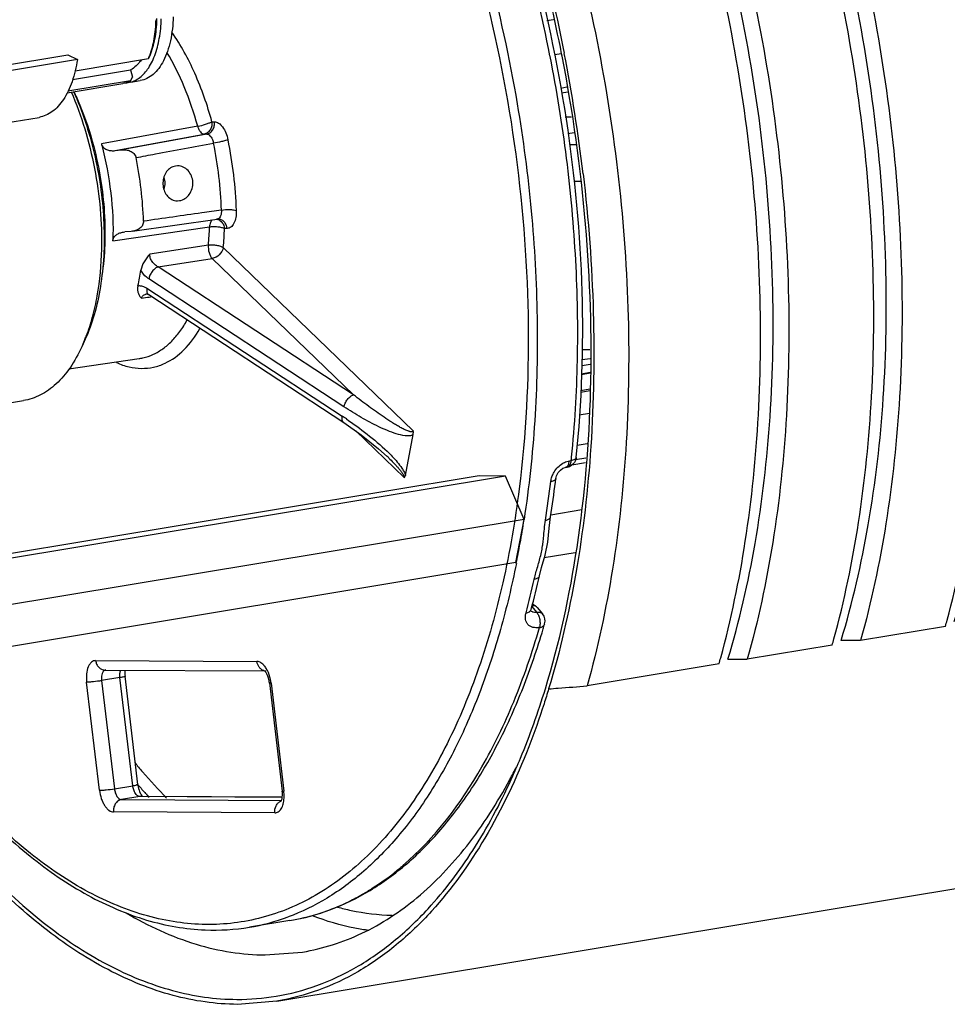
# Model space of a CAD drawing. Header units: millimetres. Extents: x -228268 to 1513407, y -439898 to -137408.
# Tile 53 of 125: x 200957 to 202284, y -289566 to -288159. Entities that reach past the tile are written whole.
import ezdxf

# ---------------------------------------------------------------- set-up
doc = ezdxf.new("R2010")
doc.units = ezdxf.units.MM
doc.layers.add('00_COMPONENTS', color=7, linetype='Continuous')
doc.layers.add('20_ALL_FEATURES', color=7, linetype='Continuous')

msp = doc.modelspace()

# ---------------------------------------------------------------- linework, layer by layer
at = {"layer": '00_COMPONENTS', "color": 7, "linetype": 'Continuous', "lineweight": 25}
for p, q in [((200908, -288228.9), (201026.2, -288209.3)), ((201040, -288215.9), (200921.8, -288235.5)), ((201026.2, -288209.3), (201040, -288215.9)), ((201036.7, -288231.8), (201141.6, -288214.4)), ((201143.4, -288210.4), (201141.6, -288214.4)), ((201716, -288211.6), (201715.8, -288210.6)), ((201033.1, -288244.5), (201115.9, -288230.8)), ((201115.9, -288230.8), (201118.6, -288241.2)), ((201025.3, -288263.3), (201105, -288250.1)), ((201115.9, -288246.4), (201026.4, -288261.2)), ((201115.9, -288246.4), (201118.6, -288241.2)), ((201116.2, -288248.2), (201129.9, -288246)), ((200828, -288324.6), (200985.1, -288298.5)), ((201232.3, -288304.8), (201236, -288304.8)), ((201212, -288311.2), (201074.4, -288336.6)), ((201093.8, -288346), (201221.2, -288322.4)), ((201224.9, -288322.4), (201103.1, -288345)), ((201224.9, -288322.4), (201221.2, -288322.4)), ((201093.8, -288346), (201103.1, -288345)), ((201183.3, -288367.9), (201180.2, -288368.1)), ((201183, -288417.9), (201186.1, -288417.6)), ((201118.6, -288461.4), (201240, -288443.9)), ((201240, -288443.9), (201240.2, -288443.9)), ((201240.2, -288443.9), (201241, -288443.8)), ((201241, -288443.8), (201241, -288443.8)), ((201090.7, -288475.1), (201229, -288455.1)), ((201116.9, -288461.5), (201107.6, -288462.3)), ((201118.6, -288461.4), (201116.9, -288461.5)), ((201254, -288457.3), (201250.3, -288457.2)), ((201105.9, -288462.5), (201107.6, -288462.3)), ((201227.3, -288481.1), (201143.4, -288494)), ((201520.1, -288746.8), (201248.5, -288484.8)), ((201155.6, -288512.2), (201232.9, -288500.3)), ((201434.8, -288695.2), (201232.9, -288500.3)), ((201434.8, -288695.2), (201155.6, -288512.2)), ((201421.2, -288712.4), (201142.1, -288529.4)), ((201139.5, -288542.8), (201418.7, -288725.8)), ((201131.5, -288557.1), (201140, -288555.7)), ((201139.3, -288550.8), (201139.3, -288550.8)), ((201140, -288555.7), (201142.5, -288555.4)), ((201141.9, -288552), (201421.1, -288734.9)), ((201142.5, -288555.4), (201146.2, -288554.8)), ((201051.1, -288615.8), (201046.1, -288626.7)), ((201052.8, -288611.9), (201051.1, -288615.8)), ((201048, -288622.6), (201046.1, -288626.7)), ((201027.7, -288657.9), (201128.2, -288643.3)), ((200879, -288717.4), (200962.7, -288703.5)), ((201438.2, -288746.8), (201507.4, -288813.6)), ((201509.1, -288810.3), (201520.2, -288752)), ((201482.9, -288783.2), (201483.1, -288783.4)), ((201737.8, -288798.8), (201740.4, -288798.4)), ((201743.6, -288789.4), (201746.2, -288789)), ((201724.2, -288814.7), (201724.2, -288814.7)), ((201714.8, -288886), (201716.6, -288869.7)), ((201712.6, -288905.6), (201714.8, -288886)), ((201708.7, -288924.4), (201712.6, -288905.6)), ((201688.5, -289004.1), (201688.8, -289002)), ((201689.9, -288998), (201696.6, -289006)), ((201697.4, -288999.2), (201705.1, -289008.4)), ((201066.1, -289075.1), (201296.8, -289076.4)), ((201079.1, -289088.6), (201308.3, -289089.9)), ((201071.5, -289260.5), (201053.2, -289105.9)), ((201100.9, -289099.5), (201074.6, -289103.8)), ((201074.6, -289103.8), (201092.9, -289258.4)), ((201119.1, -289254), (201100.9, -289099.5)), ((201126.4, -289252.1), (201108.1, -289097.6)), ((201314.6, -289107.1), (201332.9, -289261.7)), ((201317, -289107.5), (201335.2, -289262)), ((201092.9, -289258.4), (201119.1, -289254)), ((201129.2, -289269.5), (201103, -289273.9)), ((201103, -289273.9), (201331.8, -289275.2)), ((201131.1, -289269.4), (201129.2, -289269.5)), ((201332.8, -289270.7), (201129.2, -289269.5)), ((201332.8, -289270.5), (201131.1, -289269.4)), ((201322.4, -289292.8), (201091.6, -289291.5)), ((201343.8, -289446.7), (201286, -289456.3))]:
    msp.add_line(p, q, dxfattribs=at)
for points in [[(201139.3, -288550.8), (201139.5, -288550.8), (201141.4, -288551.6), (201141.9, -288552)], [(201421.1, -288734.9), (201445.9, -288752.2), (201470.8, -288772.2), (201482.9, -288783.2)], [(201724.2, -288814.7), (201725.3, -288810.8), (201727.5, -288806.4), (201730.7, -288802.7), (201734.3, -288800.2), (201737.5, -288798.9), (201737.8, -288798.8)], [(201700.6, -288953.9), (201703.8, -288941.8), (201708.7, -288924.4)], [(201688.5, -289004.3), (201688.5, -289004.4), (201688.5, -289004.1)]]:
    msp.add_lwpolyline(points, dxfattribs=at)
for centre, radius, start, end in [((200954.2, -288152.5), 199.3, 358.1138, 358.6869), ((201090, -288189.2), 49.3, 317.8155, 318.4984), ((201088.3, -288187.7), 51.5, 318.5131, 321.1293), ((201086.5, -288186.3), 53.8, 321.1149, 321.7593), ((201083, -288183.5), 58.3, 321.8208, 325.9039), ((201041.1, -288172.9), 108.7, 337.5859, 339.7636), ((201107.2, -288215), 34.3, 272.6639, 279.4162), ((201098.3, -288213.6), 37.2, 292.4237, 298.1721), ((201107.2, -288215), 34.2, 279.4392, 285.5186), ((200683.9, -288449.4), 583.7, 1.7565, 11.7234), ((201102.9, -288329), 29.5, 194.8939, 195.9612), ((201102.5, -288329.1), 29.1, 195.961, 197.0348), ((200691.8, -288448.1), 554.4, 1.7565, 11.7235), ((200584.4, -288465.9), 550.5, 1.9703, 11.5096), ((201183.1, -288399.7), 18.1, 255.8951, 269.6501), ((201237.2, -288455.3), 11.5, 72.2735, 81.6289), ((200816.1, -288441.2), 413.1, 354.4644, 358.0766), ((200813.1, -288442.6), 437.5, 354.4644, 358.0766), ((200878.3, -288480.6), 255.1, 346.736, 351.7511), ((200817.1, -288522.6), 251.5, 336.5813, 339.1736), ((201130.2, -289166), 526.4, 55.9869, 56.7612), ((201201.2, -289075.5), 406, 45.6024, 46.0208), ((200140.1, -288621.1), 1614.9, 354.0312, 354.1988), ((201737.9, -288783), 15.7, 279.4453, 291.3943), ((201737.9, -288783), 15.6, 291.4291, 304.7416), ((200218.1, -288638.2), 1509.8, 350.9972, 353.112), ((200235.2, -288635), 1499.8, 350.996, 352.9108), ((200177.8, -288627.5), 1557.7, 352.8965, 353.0945), ((200245.9, -288652.6), 1449.8, 349.8814, 351.2357), ((200305.2, -288663.1), 1389.5, 348.6657, 349.876), ((201540, -288886), 167.1, 351.3083, 352.3847), ((200493.5, -288685.2), 1236.7, 345.1557, 347.4461), ((200484.1, -288689.7), 1238.8, 345.1558, 347.4464), ((201685.4, -289009.2), 15.6, 64.2268, 69.9989), ((201685.4, -289009.2), 15.6, 56.3812, 64.2278), ((201685.4, -289009.3), 15.7, 39.9148, 56.3361), ((201692.7, -288999.9), 5.95, 219.752, 224.6569), ((201693.2, -289018.4), 15.6, 343.8607, 39.8807), ((200620.6, -288708.2), 1132.2, 343.4957, 343.8697), ((201309.9, -289078.4), 11.5, 253.1546, 269.5704), ((201274.1, -289108.2), 42.1, 26.7897, 28.4161), ((201271.2, -289112.2), 43.7, 6.7283, 15.7647), ((201258.8, -289114.3), 58.6, 6.7407, 7.5278), ((201335.8, -289287.2), 12.2, 111.2639, 113.5507), ((201238.2, -289057.1), 410.1, 310.0923, 310.6805), ((201282.2, -289120.5), 332.7, 296.0976, 299.8264), ((201236.2, -289158), 302.4, 279.467, 290.3234), ((201294.7, -289151.4), 299.3, 279.4259, 287.4182), ((201235.5, -289150.3), 310.1, 267.6332, 279.349)]:
    msp.add_arc(centre, radius, start, end, dxfattribs=at)
for points, knots in [([(200981.9, -287297.5), (200999.8, -287297.8), (201036.4, -287301.5), (201090.9, -287316.3), (201145.5, -287340), (201199.6, -287372.5), (201252.8, -287413.4), (201304.7, -287462.5), (201354.9, -287519.2), (201420.6, -287606.4), (201495.3, -287732.1), (201570.1, -287900.5), (201629.6, -288084.8), (201657.8, -288213.5), (201668.9, -288279.2)], [0, 0, 0, 0, 0.042096, 0.085947, 0.132202, 0.18137, 0.233776, 0.289588, 0.348844, 0.411466, 0.545983, 0.691023, 0.843548, 1, 1, 1, 1]), ([(201715.8, -288210.6), (201704.5, -288153.7), (201677.5, -288042.2), (201623.7, -287882.2), (201558.3, -287734.5), (201483, -287602.8), (201399.5, -287490.5), (201322.8, -287413.2), (201259, -287364.4), (201197.8, -287326.7), (201148.7, -287306.5), (201115.7, -287298.2)], [0, 0, 0, 0, 0.152651, 0.301389, 0.443583, 0.576946, 0.699712, 0.810865, 0.862102, 0.910558, 1, 1, 1, 1]), ([(201753.4, -288784.6), (201761.6, -288706), (201766.7, -288544), (201744.1, -288300.3), (201700.9, -288098.5), (201652.3, -287943), (201609.7, -287832.7), (201561.5, -287729.3), (201508.1, -287634.1), (201450.3, -287548.4), (201388.6, -287473.2), (201323.9, -287409.5), (201256.7, -287358.1), (201187.9, -287319.8), (201139.9, -287303.1), (201116.2, -287297.4)], [0, 0, 0, 0, 0.137607, 0.28113, 0.425245, 0.495861, 0.564633, 0.630974, 0.694369, 0.754398, 0.810768, 0.863338, 0.912164, 0.957535, 1, 1, 1, 1]), ([(201066.3, -287322.6), (201089.4, -287329.6), (201136.2, -287348.8), (201203.2, -287390.2), (201268.6, -287444.6), (201331.7, -287511.1), (201391.7, -287588.9), (201447.8, -287677), (201499.4, -287774.2), (201545.7, -287879.4), (201586.2, -287991.1), (201632, -288147.7), (201671.5, -288349.6), (201689.6, -288591.9), (201681.5, -288752), (201671.7, -288829.4)], [0, 0, 0, 0, 0.042063, 0.087444, 0.136589, 0.189676, 0.24666, 0.307317, 0.371289, 0.438103, 0.507209, 0.577989, 0.721855, 0.864302, 1, 1, 1, 1]), ([(201127.4, -288242.8), (201132.5, -288239.4), (201139.3, -288232.1), (201146.2, -288220.6), (201152.6, -288206.1), (201158, -288184.9), (201159.7, -288167), (201159.9, -288157.6)], [0, 0, 0, 0, 0.196489, 0.30825, 0.429584, 0.699456, 1, 1, 1, 1]), ([(201176.9, -288154.8), (201176.7, -288166.3), (201174.9, -288183.2), (201169.2, -288204), (201163.7, -288217.3), (201156.9, -288228.4), (201148.9, -288237.2), (201139.9, -288243.3), (201133.2, -288245.4), (201129.9, -288246)], [0, 0, 0, 0, 0.315369, 0.457935, 0.588338, 0.706142, 0.812152, 0.90874, 1, 1, 1, 1]), ([(201152, -288158.9), (201151.8, -288168.1), (201150.2, -288185.6), (201146, -288202.7), (201143.1, -288210.5)], [0, 0, 0, 0, 0.525917, 1, 1, 1, 1]), ([(201153.3, -288159.1), (201153, -288168.3), (201151.3, -288185.8), (201146.5, -288202.8), (201143.4, -288210.4)], [0, 0, 0, 0, 0.528727, 1, 1, 1, 1]), ([(201232.3, -288304.8), (201225.9, -288281.1), (201210.5, -288236.7), (201187.9, -288195.2), (201175.2, -288176.8)], [0, 0, 0, 0, 0.52332, 1, 1, 1, 1]), ([(201212, -288311.2), (201206.8, -288292.1), (201194.6, -288255.8), (201177.6, -288221.5), (201168.1, -288205.8)], [0, 0, 0, 0, 0.517999, 1, 1, 1, 1]), ([(201040, -288215.9), (201038.4, -288226.6), (201034.9, -288242.1), (201027.2, -288260.9), (201020.6, -288272.8), (201013, -288282.7), (201004.5, -288290.4), (200995.1, -288295.9), (200988.4, -288297.9), (200985.1, -288298.5)], [0, 0, 0, 0, 0.30964, 0.448998, 0.577282, 0.694799, 0.802751, 0.903416, 1, 1, 1, 1]), ([(201126.5, -288222.3), (201125.7, -288223.2), (201122.6, -288226.4), (201118.9, -288229.2), (201115.9, -288230.8)], [0, 0, 0, 0, 0.262996, 1, 1, 1, 1]), ([(201131.8, -288216), (201131.6, -288216.3), (201130.6, -288217.5), (201129.7, -288218.6), (201128.9, -288219.4)], [0, 0, 0, 0, 0.254422, 1, 1, 1, 1]), ([(201746.7, -288784.3), (201751.3, -288738.4), (201756.9, -288644.5), (201754.3, -288501.7), (201741.2, -288356.5), (201725.6, -288259.8), (201716, -288211.6)], [0, 0, 0, 0, 0.240666, 0.489673, 0.743895, 1, 1, 1, 1]), ([(201112.5, -288248), (201111.9, -288248.2), (201109.5, -288249.1), (201106.9, -288249.8), (201105, -288250.1)], [0, 0, 0, 0, 0.252192, 1, 1, 1, 1]), ([(201116.4, -288248), (201117.4, -288247.8), (201121.2, -288246.5), (201124.9, -288244.6), (201127.4, -288242.8)], [0, 0, 0, 0, 0.244855, 1, 1, 1, 1]), ([(201031.1, -288262), (201038.6, -288279.2), (201051.6, -288315.2), (201065.4, -288371.4), (201073.5, -288429), (201074.8, -288467.8), (201074.3, -288487)], [0, 0, 0, 0, 0.243814, 0.496511, 0.750974, 1, 1, 1, 1]), ([(201034.4, -288261.5), (201040.7, -288275.3), (201051.9, -288304.3), (201064.7, -288349.7), (201073.5, -288396.7), (201078.2, -288444.1), (201078.6, -288490.4), (201074.6, -288534.5), (201066.4, -288575.1), (201057.9, -288600.3), (201052.8, -288611.9)], [0, 0, 0, 0, 0.126981, 0.258722, 0.392548, 0.525673, 0.655344, 0.779004, 0.894441, 1, 1, 1, 1]), ([(201034.7, -288261.4), (201037.6, -288267.5), (201049.1, -288293), (201057.9, -288319.6), (201063.3, -288340.1)], [0, 0, 0, 0, 0.241623, 1, 1, 1, 1]), ([(201668.9, -288279.2), (201677.5, -288330), (201690.8, -288431.5), (201699.3, -288583.1), (201696.1, -288730.6), (201685.9, -288826.8), (201678.7, -288873.5)], [0, 0, 0, 0, 0.258982, 0.514351, 0.762475, 1, 1, 1, 1]), ([(201212, -288311.2), (201215.8, -288310.5), (201221.4, -288309.1), (201228.1, -288306.8), (201231.1, -288305.5), (201232.3, -288304.8)], [0, 0, 0, 0, 0.547435, 0.8045, 1, 1, 1, 1]), ([(201232.3, -288304.8), (201232.5, -288306.8), (201232.4, -288310.9), (201230.2, -288316.4), (201226.4, -288320.6), (201222.9, -288322.1), (201221.2, -288322.4)], [0, 0, 0, 0, 0.265516, 0.524391, 0.769177, 1, 1, 1, 1]), ([(201224.9, -288322.4), (201226.6, -288322.1), (201230, -288320.7), (201233.9, -288316.4), (201236.1, -288310.8), (201236.2, -288306.8), (201236, -288304.8)], [0, 0, 0, 0, 0.221692, 0.475623, 0.744732, 1, 1, 1, 1]), ([(201236, -288304.8), (201238.1, -288304.9), (201241.4, -288306.1), (201245, -288309.1), (201248.8, -288313.6), (201252.7, -288320.8), (201254.6, -288327.3), (201255.3, -288330.8)], [0, 0, 0, 0, 0.180823, 0.288921, 0.410379, 0.688968, 1, 1, 1, 1]), ([(201212, -288311.2), (201212.4, -288312.7), (201213.5, -288315.6), (201216, -288319.9), (201219.2, -288322.4), (201221.2, -288322.4)], [0, 0, 0, 0, 0.316138, 0.596004, 1, 1, 1, 1]), ([(201224.9, -288322.4), (201227.2, -288322.4), (201230.1, -288324.8), (201232.1, -288328.1), (201233.5, -288331.2), (201234.3, -288333.7), (201234.6, -288335.4)], [0, 0, 0, 0, 0.405374, 0.540644, 0.686903, 1, 1, 1, 1]), ([(201255.3, -288330.8), (201254.1, -288331.2), (201251, -288332), (201244.1, -288333.6), (201238.4, -288334.8), (201234.6, -288335.4)], [0, 0, 0, 0, 0.183679, 0.449547, 1, 1, 1, 1]), ([(201063.3, -288340.1), (201067.3, -288355.5), (201073.9, -288386.7), (201079.2, -288433.8), (201079.9, -288480), (201077.2, -288510.1), (201075, -288524.7)], [0, 0, 0, 0, 0.25655, 0.512795, 0.762549, 1, 1, 1, 1]), ([(201074.8, -288338.1), (201080.7, -288360.6), (201089.2, -288406.1), (201091.4, -288452.3), (201090.7, -288475.1)], [0, 0, 0, 0, 0.504518, 1, 1, 1, 1]), ([(201074.8, -288338.1), (201075.2, -288338.9), (201076.2, -288340.5), (201078.8, -288343.1), (201082.9, -288345.2), (201088.3, -288346.3), (201092, -288346.3), (201093.8, -288346)], [0, 0, 0, 0, 0.126733, 0.252038, 0.501013, 0.750151, 1, 1, 1, 1]), ([(201103.1, -288345), (201105.2, -288344.8), (201109.5, -288344.8), (201115.8, -288346.3), (201121.2, -288350), (201123.4, -288354), (201123.8, -288356.1)], [0, 0, 0, 0, 0.249071, 0.497835, 0.747643, 1, 1, 1, 1]), ([(201123.8, -288356.1), (201133, -288354.3), (201156.1, -288350), (201193.1, -288343.2), (201220.7, -288338), (201234.6, -288335.4)], [0, 0, 0, 0, 0.249996, 0.625005, 1, 1, 1, 1]), ([(201180.2, -288368.1), (201177.8, -288368.6), (201172.8, -288370.5), (201167, -288376), (201163.3, -288383.5), (201161.9, -288392), (201162.9, -288400.6), (201166.2, -288408.4), (201171.5, -288414.4), (201176.3, -288416.7), (201178.7, -288417.3)], [0, 0, 0, 0, 0.116446, 0.237598, 0.365636, 0.498928, 0.632882, 0.762323, 0.884296, 1, 1, 1, 1]), ([(201186.1, -288417.6), (201188.8, -288417.2), (201194.2, -288415), (201200.5, -288408.8), (201204.5, -288400.5), (201205.6, -288391.2), (201203.6, -288382.1), (201198.7, -288374.4), (201191.7, -288369.2), (201186.1, -288367.9), (201183.3, -288367.9)], [0, 0, 0, 0, 0.116985, 0.240885, 0.370679, 0.503185, 0.634732, 0.762183, 0.883718, 1, 1, 1, 1]), ([(201163.7, -288384.3), (201164.5, -288387), (201165.3, -288392.6), (201164.4, -288398.3), (201163.5, -288401)], [0, 0, 0, 0, 0.499413, 1, 1, 1, 1]), ([(201245.9, -288431.1), (201236.6, -288432.4), (201213.4, -288435.7), (201176.3, -288441), (201148.5, -288445), (201134.5, -288447)], [0, 0, 0, 0, 0.249981, 0.625017, 1, 1, 1, 1]), ([(201245.9, -288431.1), (201246, -288432.5), (201245.9, -288435.3), (201245, -288439.1), (201243.4, -288442.1), (201241.7, -288443.3), (201240.9, -288443.7)], [0, 0, 0, 0, 0.30949, 0.58369, 0.811466, 1, 1, 1, 1]), ([(201245.9, -288431.1), (201249.7, -288430.5), (201255.6, -288430.1), (201262.7, -288430.6), (201265.9, -288431.1), (201267.2, -288431.5)], [0, 0, 0, 0, 0.544684, 0.810979, 1, 1, 1, 1]), ([(201267.2, -288431.5), (201267.3, -288434.9), (201267, -288441.2), (201264.8, -288448.6), (201262, -288453.1), (201259.7, -288455.5), (201256.9, -288456.9), (201255, -288457.3), (201254, -288457.3)], [0, 0, 0, 0, 0.321421, 0.596312, 0.712867, 0.816167, 0.909909, 1, 1, 1, 1]), ([(201134.5, -288447), (201134.6, -288448.9), (201133.6, -288452.9), (201129.6, -288457.3), (201124.3, -288460.1), (201120.5, -288461.1), (201118.6, -288461.4)], [0, 0, 0, 0, 0.250504, 0.498391, 0.747777, 1, 1, 1, 1]), ([(201232.9, -288444.9), (201231.6, -288445.8), (201229.7, -288449.3), (201229.1, -288453), (201229, -288455.1)], [0, 0, 0, 0, 0.429524, 1, 1, 1, 1]), ([(201240.7, -288444.4), (201243.2, -288445.2), (201248, -288448.8), (201250, -288454.4), (201250.3, -288457.2)], [0, 0, 0, 0, 0.478097, 1, 1, 1, 1]), ([(201254, -288457.3), (201253.8, -288455.6), (201252.9, -288452.1), (201250, -288447.6), (201245.8, -288444.6), (201242.6, -288443.8), (201241, -288443.8)], [0, 0, 0, 0, 0.25506, 0.51893, 0.770859, 1, 1, 1, 1]), ([(201229, -288455.1), (201230.9, -288454.8), (201234.7, -288454.5), (201240.5, -288454.7), (201245.8, -288455.6), (201249, -288456.6), (201250.3, -288457.2)], [0, 0, 0, 0, 0.260968, 0.538815, 0.796202, 1, 1, 1, 1]), ([(201090.7, -288475.1), (201090.8, -288473.3), (201091.9, -288469.8), (201095.8, -288466), (201100.6, -288463.6), (201104.1, -288462.8), (201105.9, -288462.5)], [0, 0, 0, 0, 0.247103, 0.494681, 0.745656, 1, 1, 1, 1]), ([(201074.3, -288487), (201073.8, -288509.3), (201070.9, -288542.1), (201061.8, -288583.7), (201055.7, -288602.9), (201052.2, -288612)], [0, 0, 0, 0, 0.526556, 0.770896, 1, 1, 1, 1]), ([(201227.3, -288481.1), (201226.9, -288484.7), (201227.5, -288490.2), (201230, -288496.6), (201231.8, -288499.3), (201232.9, -288500.3)], [0, 0, 0, 0, 0.531224, 0.784633, 1, 1, 1, 1]), ([(201227.3, -288481.1), (201229.2, -288480.8), (201233.1, -288480.6), (201238.8, -288481.1), (201244.1, -288482.4), (201247.3, -288483.9), (201248.5, -288484.8)], [0, 0, 0, 0, 0.257253, 0.532021, 0.789775, 1, 1, 1, 1]), ([(201248.5, -288484.8), (201247.8, -288488.5), (201243.6, -288495.5), (201236.6, -288499.7), (201232.9, -288500.3)], [0, 0, 0, 0, 0.503072, 1, 1, 1, 1]), ([(201143.4, -288494), (201140.4, -288497.4), (201135, -288504.5), (201131.4, -288512.9), (201130.8, -288517.2)], [0, 0, 0, 0, 0.513017, 1, 1, 1, 1]), ([(201155.6, -288512.2), (201153.8, -288511.4), (201150.5, -288509.2), (201146.6, -288504.8), (201144, -288499.6), (201143.4, -288495.8), (201143.4, -288494)], [0, 0, 0, 0, 0.251111, 0.510124, 0.763935, 1, 1, 1, 1]), ([(201142.1, -288529.4), (201141, -288528.7), (201136.5, -288525.3), (201133, -288520.9), (201130.8, -288517.2)], [0, 0, 0, 0, 0.234178, 1, 1, 1, 1]), ([(201155.6, -288512.2), (201154, -288512.7), (201150.9, -288514.6), (201146.8, -288518.8), (201143.7, -288523.9), (201142.4, -288527.6), (201142.1, -288529.4)], [0, 0, 0, 0, 0.213177, 0.48045, 0.759211, 1, 1, 1, 1]), ([(201126.6, -288539.2), (201126.2, -288540.9), (201125.8, -288544.5), (201126.6, -288549.4), (201128.6, -288553.6), (201130.5, -288556), (201131.5, -288557.1)], [0, 0, 0, 0, 0.2854, 0.539288, 0.773707, 1, 1, 1, 1]), ([(201126.6, -288539.2), (201128.7, -288538.9), (201133.4, -288539.5), (201137.5, -288541.5), (201139.5, -288542.8)], [0, 0, 0, 0, 0.473044, 1, 1, 1, 1]), ([(201139.5, -288542.8), (201139.3, -288543.7), (201139.1, -288545.5), (201139.4, -288548.2), (201140.2, -288550.4), (201141.3, -288551.6), (201141.9, -288552)], [0, 0, 0, 0, 0.280597, 0.544567, 0.783292, 1, 1, 1, 1]), ([(201131.5, -288557.1), (201132, -288555.7), (201133.6, -288553.1), (201136.3, -288551.6), (201137.7, -288551.2)], [0, 0, 0, 0, 0.50302, 1, 1, 1, 1]), ([(201148.7, -288637.2), (201153.4, -288635), (201162.8, -288629.4), (201175.5, -288618.4), (201187.1, -288604.6), (201193.8, -288594.1), (201196.9, -288588.5)], [0, 0, 0, 0, 0.225716, 0.465377, 0.722651, 1, 1, 1, 1]), ([(201165.3, -288650.1), (201175.3, -288645.4), (201194.8, -288631), (201208.9, -288611.5), (201215.2, -288600.5)], [0, 0, 0, 0, 0.466085, 1, 1, 1, 1]), ([(201046.1, -288626.7), (201041.4, -288637), (201031, -288656), (201014, -288676.3), (200999, -288688.6), (200987.4, -288695.6), (200975.3, -288700.8), (200966.9, -288702.8), (200962.7, -288703.5)], [0, 0, 0, 0, 0.289527, 0.54783, 0.667125, 0.781195, 0.891561, 1, 1, 1, 1]), ([(201128.2, -288643.3), (201129.9, -288643.1), (201137, -288641.8), (201143.8, -288639.4), (201148.7, -288637.2)], [0, 0, 0, 0, 0.2483, 1, 1, 1, 1]), ([(201095.9, -288649.2), (201101.6, -288651.7), (201113.3, -288655.7), (201131.3, -288658), (201148.9, -288656.3), (201160, -288652.5), (201165.3, -288650.1)], [0, 0, 0, 0, 0.264042, 0.513337, 0.755799, 1, 1, 1, 1]), ([(201421.2, -288712.4), (201421.6, -288710.6), (201422.9, -288706.8), (201426.1, -288701.6), (201430.1, -288697.5), (201433.3, -288695.7), (201434.8, -288695.2)], [0, 0, 0, 0, 0.245787, 0.526548, 0.791335, 1, 1, 1, 1]), ([(201520.1, -288746.8), (201520, -288747.1), (201519.7, -288747.8), (201518.7, -288748.2), (201517.6, -288748.2), (201516.4, -288748.1), (201515.1, -288747.8), (201513.4, -288747.2), (201511.2, -288746.4), (201508.5, -288745.2), (201504.9, -288743.4), (201500.3, -288741), (201494.9, -288737.8), (201487.5, -288733.2), (201478.4, -288727.2), (201467.4, -288719.6), (201452.8, -288709.1), (201441.9, -288700.8), (201434.8, -288695.2)], [0, 0, 0, 0, 0.009694, 0.019238, 0.0299, 0.04173, 0.054331, 0.067509, 0.095127, 0.123886, 0.153453, 0.214177, 0.276382, 0.339622, 0.46829, 0.599079, 0.731465, 1, 1, 1, 1]), ([(201520.2, -288752), (201518.6, -288753.2), (201514.5, -288754.2), (201506.3, -288753.7), (201495.7, -288751), (201483.2, -288746.4), (201470.7, -288740.8), (201458.2, -288734.5), (201441.6, -288725.3), (201429.3, -288717.7), (201421.2, -288712.4)], [0, 0, 0, 0, 0.053759, 0.109839, 0.227661, 0.350357, 0.476209, 0.604432, 0.734613, 1, 1, 1, 1]), ([(201421.1, -288734.9), (201420.5, -288734.5), (201419.4, -288733.4), (201418.6, -288731.2), (201418.3, -288728.5), (201418.5, -288726.7), (201418.7, -288725.8)], [0, 0, 0, 0, 0.214281, 0.45177, 0.716387, 1, 1, 1, 1]), ([(201424.6, -288729.7), (201434.7, -288736.5), (201454.8, -288751.1), (201473.8, -288767.2), (201482.9, -288775.9)], [0, 0, 0, 0, 0.491457, 1, 1, 1, 1]), ([(201520.2, -288752), (201520.2, -288751.6), (201520.5, -288749.9), (201520.4, -288748.1), (201520.1, -288746.8)], [0, 0, 0, 0, 0.235002, 1, 1, 1, 1]), ([(201482.9, -288775.9), (201485.4, -288778.3), (201490.4, -288783.3), (201497.5, -288791.3), (201503.1, -288798.5), (201507, -288804.9), (201508.6, -288808.4), (201509.1, -288810.3)], [0, 0, 0, 0, 0.240174, 0.485216, 0.737371, 0.867391, 1, 1, 1, 1]), ([(201485.2, -288785.5), (201487.4, -288787.6), (201490.7, -288790.9), (201495, -288795.4), (201498.1, -288798.8), (201501.1, -288802.4), (201504, -288806), (201506.1, -288809.2), (201507.2, -288811.8), (201507.5, -288813.1), (201507.4, -288813.6)], [0, 0, 0, 0, 0.254571, 0.382584, 0.511092, 0.639957, 0.768683, 0.894713, 0.952987, 1, 1, 1, 1]), ([(201746.2, -288789), (201747.2, -288788.8), (201748.9, -288788.4), (201751.2, -288787.5), (201752.8, -288786.3), (201753.3, -288785.1), (201753.4, -288784.6)], [0, 0, 0, 0, 0.333508, 0.61004, 0.826277, 1, 1, 1, 1]), ([(201719.1, -288811), (201719.8, -288809.2), (201723.3, -288802.1), (201729, -288796.1), (201734, -288793.1)], [0, 0, 0, 0, 0.25168, 1, 1, 1, 1]), ([(201734, -288793.1), (201734.8, -288792.6), (201737.8, -288791), (201741.1, -288789.9), (201743.6, -288789.4)], [0, 0, 0, 0, 0.26051, 1, 1, 1, 1]), ([(201737.9, -288798.8), (201738.9, -288798.7), (201741.1, -288797.2), (201742.2, -288795), (201742.6, -288793.7)], [0, 0, 0, 0, 0.435203, 1, 1, 1, 1]), ([(201740.4, -288798.4), (201741.2, -288798.3), (201742.7, -288797.6), (201744.4, -288795.4), (201745.6, -288792.5), (201746.1, -288790.2), (201746.2, -288789)], [0, 0, 0, 0, 0.192876, 0.417089, 0.687214, 1, 1, 1, 1]), ([(201742.6, -288793.7), (201742.7, -288793.4), (201743.2, -288792), (201743.4, -288790.6), (201743.6, -288789.4)], [0, 0, 0, 0, 0.235569, 1, 1, 1, 1]), ([(201507.4, -288813.6), (201507.9, -288813.4), (201508.6, -288812.2), (201509, -288811), (201509.1, -288810.3)], [0, 0, 0, 0, 0.436013, 1, 1, 1, 1]), ([(201717, -288819.2), (201717.1, -288818.6), (201717.5, -288815.8), (201718.3, -288813), (201719.1, -288811)], [0, 0, 0, 0, 0.243024, 1, 1, 1, 1]), ([(201724.2, -288814.7), (201724.2, -288815.3), (201723.6, -288816.5), (201721.9, -288817.8), (201719.6, -288818.7), (201717.9, -288819.1), (201717, -288819.2)], [0, 0, 0, 0, 0.18653, 0.414999, 0.691244, 1, 1, 1, 1]), ([(201671.7, -288829.4), (201666, -288874.5), (201651.2, -288961.3), (201617.1, -289083.7), (201572.5, -289192.1), (201518.1, -289284.4), (201454.9, -289358.6), (201394.3, -289404.8), (201343.2, -289430.1), (201304.2, -289443.3), (201264.1, -289451.1), (201237, -289452.5), (201223.4, -289452.3)], [0, 0, 0, 0, 0.163266, 0.315556, 0.45564, 0.583078, 0.698483, 0.803823, 0.853852, 0.902802, 0.95131, 1, 1, 1, 1]), ([(201709.3, -288874.4), (201710.2, -288874.3), (201711.7, -288873.9), (201713.7, -288873.1), (201715.1, -288872.2), (201716.1, -288871.1), (201716.5, -288870.2), (201716.6, -288869.7)], [0, 0, 0, 0, 0.29878, 0.505953, 0.69143, 0.853976, 1, 1, 1, 1]), ([(201705.7, -288908.1), (201706, -288905.3), (201707.3, -288894.1), (201708, -288882.8), (201709.3, -288874.4)], [0, 0, 0, 0, 0.248196, 1, 1, 1, 1]), ([(201696.2, -288947.4), (201698, -288941.4), (201701.6, -288929.5), (201704.3, -288917.3), (201705.2, -288911.2)], [0, 0, 0, 0, 0.503307, 1, 1, 1, 1]), ([(201667.7, -288936.2), (201661.3, -288967.9), (201646.7, -289029.2), (201618.3, -289116.4), (201584.3, -289195.6), (201544.9, -289265.8), (201500.6, -289326.3), (201451.8, -289376.5), (201398.9, -289415.7), (201360.6, -289434.4), (201341.3, -289441.6)], [0, 0, 0, 0, 0.15498, 0.30145, 0.438886, 0.567097, 0.686303, 0.797223, 0.901153, 1, 1, 1, 1]), ([(201693.2, -288958.9), (201693.5, -288958), (201694.4, -288954.1), (201695.4, -288950.3), (201696.2, -288947.4)], [0, 0, 0, 0, 0.246744, 1, 1, 1, 1]), ([(201700.5, -288954), (201700.4, -288954.6), (201699.8, -288955.9), (201698, -288957.4), (201695.8, -288958.4), (201694.1, -288958.8), (201693.2, -288958.9)], [0, 0, 0, 0, 0.211613, 0.447978, 0.71371, 1, 1, 1, 1]), ([(201693.6, -288996.9), (201693.4, -288996.8), (201692.3, -288996.6), (201691.1, -288996.6), (201690.2, -288996.6)], [0, 0, 0, 0, 0.238295, 1, 1, 1, 1]), ([(201700.8, -289027.8), (201699.2, -289028.1), (201695.9, -289028.4), (201691.3, -289027.8), (201687.3, -289026.2), (201684.1, -289023.7), (201681.9, -289020.3), (201680.7, -289016.3), (201680.5, -289011.7), (201681.1, -289008.6), (201681.5, -289007)], [0, 0, 0, 0, 0.142912, 0.273277, 0.39241, 0.504737, 0.616388, 0.733533, 0.860837, 1, 1, 1, 1]), ([(201681.5, -289007), (201682.4, -289006.9), (201684, -289006.5), (201686.3, -289005.5), (201688, -289004), (201688.7, -289002.7), (201688.8, -289002)], [0, 0, 0, 0, 0.279716, 0.542446, 0.781225, 1, 1, 1, 1]), ([(201691.8, -289005.9), (201691.5, -289005.8), (201690.3, -289005.5), (201689.1, -289004.8), (201688.4, -289004.1)], [0, 0, 0, 0, 0.26404, 1, 1, 1, 1]), ([(201696.6, -289006), (201696.2, -289006.1), (201694.6, -289006.3), (201693, -289006.2), (201691.8, -289005.9)], [0, 0, 0, 0, 0.268552, 1, 1, 1, 1]), ([(201697.4, -288999.2), (201697.2, -288998.9), (201696.1, -288997.8), (201694.7, -288997.2), (201693.6, -288996.9)], [0, 0, 0, 0, 0.241738, 1, 1, 1, 1]), ([(201696.6, -289006), (201698.2, -289005.8), (201701.4, -289005.7), (201704.2, -289007.3), (201705.1, -289008.4)], [0, 0, 0, 0, 0.542583, 1, 1, 1, 1]), ([(201696.6, -289006), (201697.7, -289007.3), (201699.6, -289010.6), (201701.3, -289016.3), (201701.8, -289022.3), (201701.3, -289026.1), (201700.8, -289027.8)], [0, 0, 0, 0, 0.220204, 0.492747, 0.769536, 1, 1, 1, 1]), ([(201700.8, -289027.8), (201701.7, -289027.7), (201703.4, -289027.3), (201705.6, -289026.2), (201707.3, -289024.7), (201708, -289023.4), (201708.1, -289022.8)], [0, 0, 0, 0, 0.294507, 0.556461, 0.787576, 1, 1, 1, 1]), ([(201343.8, -289446.7), (201363.7, -289443.4), (201403.6, -289432.6), (201460.2, -289404.8), (201513.1, -289366), (201561.8, -289316.7), (201605.9, -289257.6), (201645.1, -289189.4), (201679.1, -289112.8), (201697.6, -289058.3), (201706.1, -289029.9)], [0, 0, 0, 0, 0.104607, 0.211683, 0.323481, 0.441831, 0.568073, 0.703017, 0.847018, 1, 1, 1, 1]), ([(201505.5, -289368.1), (201551.2, -289328.8), (201609.7, -289251.3), (201667, -289132.1), (201690.4, -289063.8), (201700.8, -289027.8)], [0, 0, 0, 0, 0.455643, 0.716752, 1, 1, 1, 1]), ([(201066.1, -289075.1), (201065, -289075.1), (201062.8, -289075.5), (201059.8, -289077.4), (201057.3, -289080.4), (201054.5, -289085.8), (201052.6, -289094.6), (201052.8, -289102), (201053.2, -289105.9)], [0, 0, 0, 0, 0.08679, 0.178387, 0.281377, 0.399313, 0.678762, 1, 1, 1, 1]), ([(201066.1, -289075.1), (201066.3, -289076.9), (201067.2, -289080.4), (201070.2, -289084.8), (201074.3, -289087.8), (201077.5, -289088.5), (201079.1, -289088.6)], [0, 0, 0, 0, 0.268174, 0.524919, 0.767215, 1, 1, 1, 1]), ([(201311.1, -289088.2), (201310.2, -289086.5), (201308.4, -289083.7), (201305.4, -289080.4), (201301.9, -289077.6), (201298.8, -289076.5), (201296.8, -289076.4)], [0, 0, 0, 0, 0.304901, 0.509277, 0.691891, 1, 1, 1, 1]), ([(201306.6, -289089.4), (201305.3, -289089), (201302.8, -289087.7), (201298.8, -289083.7), (201297.2, -289079.4), (201296.8, -289076.4)], [0, 0, 0, 0, 0.23516, 0.480899, 1, 1, 1, 1]), ([(201078, -289089.6), (201077.3, -289090.2), (201076, -289092), (201074.3, -289096.8), (201074.3, -289101), (201074.6, -289103.8)], [0, 0, 0, 0, 0.194573, 0.430922, 1, 1, 1, 1]), ([(201080.1, -289088.5), (201079.9, -289088.5), (201079.1, -289088.8), (201078.5, -289089.2), (201078, -289089.6)], [0, 0, 0, 0, 0.241732, 1, 1, 1, 1]), ([(201100.9, -289099.5), (201100.6, -289097.5), (201100.6, -289093.9), (201101.3, -289090.2), (201101.9, -289088.7)], [0, 0, 0, 0, 0.533766, 1, 1, 1, 1]), ([(201107.9, -289091.4), (201107.9, -289091.9), (201107.8, -289094), (201108, -289096), (201108.1, -289097.6)], [0, 0, 0, 0, 0.241013, 1, 1, 1, 1]), ([(201108.1, -289088.6), (201108.1, -289088.8), (201108, -289089.7), (201107.9, -289090.7), (201107.9, -289091.4)], [0, 0, 0, 0, 0.239566, 1, 1, 1, 1]), ([(201313.2, -289100.4), (201312.6, -289098.2), (201311.3, -289094.6), (201309.3, -289091.3), (201308.2, -289090.1)], [0, 0, 0, 0, 0.591498, 1, 1, 1, 1]), ([(201316.9, -289106.7), (201316.6, -289105.1), (201315.6, -289099.1), (201313.7, -289093.3), (201311.7, -289089.3)], [0, 0, 0, 0, 0.258012, 1, 1, 1, 1]), ([(201074.6, -289103.8), (201070.7, -289104.5), (201065, -289105.2), (201057.9, -289105.8), (201054.6, -289106), (201053.2, -289105.9)], [0, 0, 0, 0, 0.54893, 0.80664, 1, 1, 1, 1]), ([(201108.1, -289097.6), (201108.1, -289097.6), (201108, -289097.8), (201107.6, -289098), (201107, -289098.2), (201105.8, -289098.5), (201103.7, -289099), (201101.9, -289099.3), (201100.9, -289099.5)], [0, 0, 0, 0, 0.026031, 0.079518, 0.163839, 0.278365, 0.592206, 1, 1, 1, 1]), ([(201317, -289107.5), (201316.6, -289107.5), (201316, -289107.4), (201315.3, -289107.4), (201314.8, -289107.3), (201314.6, -289107.2), (201314.6, -289107.1)], [0, 0, 0, 0, 0.411249, 0.716116, 0.909678, 1, 1, 1, 1]), ([(201071.5, -289260.5), (201072.9, -289260.5), (201076.1, -289260.4), (201083.3, -289259.8), (201089, -289259), (201092.9, -289258.4)], [0, 0, 0, 0, 0.19336, 0.45107, 1, 1, 1, 1]), ([(201071.5, -289260.5), (201072, -289264.5), (201073.3, -289270.4), (201076.2, -289277.6), (201078.7, -289282.3), (201081.6, -289286.2), (201084.8, -289289.2), (201088.2, -289291), (201090.5, -289291.5), (201091.6, -289291.5)], [0, 0, 0, 0, 0.307076, 0.453103, 0.588977, 0.71195, 0.820538, 0.915468, 1, 1, 1, 1]), ([(201092.9, -289258.4), (201093.1, -289260.4), (201093.8, -289263.3), (201095.2, -289267), (201097.3, -289270.8), (201100.3, -289273.9), (201103, -289273.9)], [0, 0, 0, 0, 0.311633, 0.459942, 0.597815, 1, 1, 1, 1]), ([(201119.1, -289254), (201120.2, -289253.9), (201122, -289253.5), (201124, -289253.1), (201125.3, -289252.7), (201125.9, -289252.5), (201126.2, -289252.4), (201126.4, -289252.2), (201126.4, -289252.1)], [0, 0, 0, 0, 0.407794, 0.721635, 0.836161, 0.920482, 0.973969, 1, 1, 1, 1]), ([(201129.2, -289269.5), (201126.6, -289269.5), (201123.6, -289266.4), (201121.5, -289262.6), (201120, -289259), (201119.4, -289256), (201119.1, -289254)], [0, 0, 0, 0, 0.402185, 0.540058, 0.688367, 1, 1, 1, 1]), ([(201126.4, -289252.1), (201126.5, -289253.3), (201127.2, -289257.5), (201128.5, -289261.7), (201129.9, -289264.6)], [0, 0, 0, 0, 0.262458, 1, 1, 1, 1]), ([(201333.1, -289267.9), (201333.1, -289267.4), (201333.2, -289265.3), (201333, -289263.2), (201332.9, -289261.7)], [0, 0, 0, 0, 0.241013, 1, 1, 1, 1]), ([(201332.9, -289261.7), (201332.9, -289261.7), (201333.1, -289261.9), (201333.6, -289261.9), (201334.3, -289262), (201334.9, -289262), (201335.2, -289262)], [0, 0, 0, 0, 0.090322, 0.283884, 0.588751, 1, 1, 1, 1]), ([(201335.5, -289271.6), (201335.6, -289270.8), (201335.7, -289267.6), (201335.5, -289264.4), (201335.2, -289262)], [0, 0, 0, 0, 0.244598, 1, 1, 1, 1]), ([(201223.4, -289452.3), (201209.6, -289452.1), (201181.5, -289449.8), (201124.3, -289437.6), (201051.8, -289407.4), (200968.4, -289350.9), (200917.3, -289302.5), (200892.3, -289275.6)], [0, 0, 0, 0, 0.10784, 0.218896, 0.454455, 0.713728, 1, 1, 1, 1]), ([(201103, -289273.9), (201101.2, -289274.2), (201097.7, -289275.6), (201093.8, -289279.9), (201091.6, -289285.4), (201091.4, -289289.5), (201091.6, -289291.5)], [0, 0, 0, 0, 0.230649, 0.475256, 0.734212, 1, 1, 1, 1]), ([(201129.9, -289264.6), (201130.1, -289265), (201130.7, -289266.3), (201131.6, -289267.7), (201132.2, -289268.5)], [0, 0, 0, 0, 0.290321, 1, 1, 1, 1]), ([(201132.2, -289268.5), (201132.3, -289268.6), (201132.4, -289268.8), (201132.6, -289269), (201132.7, -289269.1)], [0, 0, 0, 0, 0.271611, 1, 1, 1, 1]), ([(201322.4, -289292.8), (201322, -289289.4), (201322.9, -289284), (201326.8, -289278.5), (201329.5, -289276.7), (201330.9, -289276)], [0, 0, 0, 0, 0.51721, 0.764975, 1, 1, 1, 1]), ([(201322.4, -289292.8), (201323.2, -289292.8), (201325, -289292.6), (201328.4, -289291), (201332, -289286.8), (201334.6, -289279.8), (201335.4, -289274.5), (201335.5, -289271.6)], [0, 0, 0, 0, 0.09383, 0.19048, 0.40962, 0.680587, 1, 1, 1, 1]), ([(201331.2, -289276.7), (201331.2, -289276.7), (201331.1, -289276.8), (201331.3, -289276.5), (201331.4, -289276.4), (201331.7, -289275.7), (201332.1, -289274.5), (201332.4, -289273.4), (201332.6, -289272.7)], [0, 0, 0, 0, 0.015389, 0.042156, 0.1103, 0.218, 0.545613, 1, 1, 1, 1]), ([(201332.6, -289272.7), (201332.6, -289272.4), (201332.9, -289270.8), (201333.1, -289269.1), (201333.1, -289267.9)], [0, 0, 0, 0, 0.226265, 1, 1, 1, 1]), ([(200892.7, -289280), (200917.5, -289306.7), (200968.2, -289354.9), (201051, -289411.9), (201123.2, -289443.1), (201180.4, -289456.5), (201208.7, -289459.6), (201222.7, -289460.1)], [0, 0, 0, 0, 0.284003, 0.542719, 0.779261, 0.891167, 1, 1, 1, 1]), ([(201447.7, -289409.2), (201452.4, -289406.4), (201471.5, -289394.9), (201489.4, -289381.6), (201502.3, -289370.8)], [0, 0, 0, 0, 0.244757, 1, 1, 1, 1]), ([(201384.3, -289437), (201388.1, -289435.8), (201403.2, -289430.8), (201417.8, -289424.6), (201428.6, -289419.3)], [0, 0, 0, 0, 0.247994, 1, 1, 1, 1])]:
    msp.add_open_spline(points, degree=3, knots=knots, dxfattribs=at)
for points in [[(201074.8, -288338.1), (201074.7, -288337.9), (201074.7, -288337.8), (201074.7, -288337.6)], [(201240.9, -288443.7), (201240.6, -288443.8), (201240.3, -288443.9), (201240, -288443.9)], [(201137.7, -288551.2), (201138.2, -288551), (201138.7, -288550.9), (201139.3, -288550.8)], [(201753.4, -288784.6), (201753.1, -288787.2), (201752.2, -288789.8), (201750.7, -288791.9)], [(201750.7, -288791.9), (201749.7, -288793.4), (201748.3, -288794.8), (201746.8, -288795.8)]]:
    msp.add_open_spline(points, degree=3, dxfattribs=at)
at = {"layer": '20_ALL_FEATURES', "color": 7, "linetype": 'Continuous', "lineweight": 25}
for p, q in [((201720.9, -288158.9), (201711.5, -288160.5)), ((201732.3, -288207.5), (201722.4, -288209.1)), ((201733.1, -288210.9), (201732.5, -288207.9)), ((201731.2, -288256.6), (201740, -288255.1)), ((201732.3, -288263.6), (201741.1, -288262.1)), ((201737.5, -288297.7), (201746.7, -288297.8)), ((201741.2, -288321.7), (201750.2, -288320.2)), ((201743.5, -288337.1), (201752.8, -288337.2)), ((201760.3, -288390.3), (201750.4, -288390.3)), ((201761.8, -288630.5), (201773, -288630.6)), ((201761.9, -288644.9), (201773.1, -288643.1)), ((201773.1, -288651.7), (201761.8, -288653.6)), ((201761, -288665.9), (201773.1, -288663.9)), ((201761.1, -288665), (201773.1, -288663)), ((201759.6, -288688.8), (201773.1, -288686.5)), ((201773.2, -288689.7), (201759.4, -288692)), ((201757.3, -288723.8), (201772.5, -288721.3)), ((201769, -288765.1), (201754.5, -288767.5)), ((201766.8, -288792.4), (201746.9, -288795.7)), ((201767.3, -288785.8), (201752.4, -288788.2)), ((201652.4, -288811.4), (200865, -288942.1)), ((201614.4, -288811.2), (200865.9, -288935.4)), ((201652.4, -288811.4), (201614.4, -288811.2)), ((201678.8, -288873.3), (201652.4, -288811.4)), ((201761.3, -288859.6), (201717, -288867)), ((201678.8, -288873.3), (200855.7, -289010)), ((201667.1, -288935), (201678.8, -288873.3)), ((201751.7, -288921), (201707.6, -288928.3)), ((201667.1, -288935), (200845.2, -289071.5)), ((202281.3, -289026.2), (202159.9, -289046.3)), ((202159.9, -289046.3), (202132.2, -289046.2)), ((202119.4, -289053), (201998, -289073.2)), ((201957.5, -289079.9), (201769, -289111.2)), ((201970.3, -289073), (201998, -289073.2)), ((201325.1, -289562), (203462, -289207.3)), ((201127.1, -289253.2), (201125.5, -289251.4)), ((201138.2, -289265.8), (201137.6, -289265.2)), ((201308.7, -289495.9), (201362, -289491.7)), ((201325.1, -289562), (201268.9, -289566.5))]:
    msp.add_line(p, q, dxfattribs=at)
for centre, radius, start, end in [((199477.7, -288649.4), 2301.4, 6.7457, 11.0826), ((201001, -288667), 1329.7, 344.3282, 344.7229), ((200839.1, -288693.8), 1329.7, 344.3282, 344.7229), ((200677.2, -288720.7), 1329.7, 344.3282, 344.7229), ((200964.9, -288871.1), 788, 331.6762, 333.156), ((201844.5, -288633.4), 948.1, 220.8224, 221.7879), ((201825.8, -288650.1), 923, 221.8408, 222.2385), ((201270, -289229.1), 330.3, 269.6578, 279.4549)]:
    msp.add_arc(centre, radius, start, end, dxfattribs=at)
for points, knots in [([(202294, -289019.3), (202310.4, -288965.1), (202336.8, -288850.3), (202357.6, -288669.7), (202360.7, -288478.4), (202346, -288281.7), (202314, -288084.9), (202265.4, -287893.4), (202201.8, -287712.4), (202148.7, -287598.5), (202119.8, -287544.7)], [0, 0, 0, 0, 0.111837, 0.232063, 0.358686, 0.489326, 0.621394, 0.752229, 0.879226, 1, 1, 1, 1]), ([(202147.5, -287544.8), (202175.6, -287599.3), (202227, -287713.9), (202289, -287895.1), (202336.4, -288086.1), (202367.9, -288281.9), (202382.8, -288477.6), (202380.7, -288668.3), (202361.7, -288849.2), (202337.2, -288964.7), (202321.8, -289019.4)], [0, 0, 0, 0, 0.12128, 0.248262, 0.378728, 0.510275, 0.640455, 0.766884, 0.887357, 1, 1, 1, 1]), ([(202283.8, -289017.3), (202298.7, -288962.6), (202322.5, -288847.4), (202340.6, -288667.3), (202342.1, -288477.6), (202326.7, -288283.1), (202295, -288088.7), (202247.7, -287899.2), (202186, -287719.4), (202134.9, -287605.6), (202107, -287551.6)], [0, 0, 0, 0, 0.112993, 0.233668, 0.360166, 0.490305, 0.621733, 0.752039, 0.878856, 1, 1, 1, 1]), ([(202132.2, -289046.2), (202148.6, -288992), (202174.9, -288877.2), (202195.7, -288696.6), (202198.8, -288505.3), (202184.1, -288308.6), (202152.1, -288111.8), (202103.5, -287920.3), (202039.9, -287739.3), (201986.8, -287625.4), (201957.9, -287571.6)], [0, 0, 0, 0, 0.111837, 0.232063, 0.358686, 0.489326, 0.621394, 0.752229, 0.879226, 1, 1, 1, 1]), ([(201985.6, -287571.7), (202013.7, -287626.2), (202065.2, -287740.8), (202127.1, -287922), (202174.5, -288112.9), (202206, -288308.7), (202220.9, -288504.5), (202218.8, -288695.2), (202199.8, -288876.1), (202175.3, -288991.5), (202159.9, -289046.3)], [0, 0, 0, 0, 0.12128, 0.248262, 0.378728, 0.510275, 0.640455, 0.766884, 0.887357, 1, 1, 1, 1]), ([(202121.9, -289044.2), (202136.8, -288989.5), (202160.6, -288874.3), (202178.8, -288694.1), (202180.2, -288504.5), (202164.8, -288310), (202133.1, -288115.6), (202085.8, -287926.1), (202024.2, -287746.3), (201973, -287632.5), (201945.2, -287578.4)], [0, 0, 0, 0, 0.112993, 0.233668, 0.360166, 0.490305, 0.621733, 0.752039, 0.878856, 1, 1, 1, 1]), ([(201970.3, -289073), (201986.7, -289018.9), (202013, -288904.1), (202033.8, -288723.5), (202036.9, -288532.2), (202022.2, -288335.5), (201990.2, -288138.6), (201941.7, -287947.1), (201878, -287766.2), (201824.9, -287652.3), (201796, -287598.4)], [0, 0, 0, 0, 0.111837, 0.232063, 0.358686, 0.489326, 0.621394, 0.752229, 0.879226, 1, 1, 1, 1]), ([(201823.7, -287598.6), (201851.8, -287653), (201903.3, -287767.7), (201965.2, -287948.9), (202012.6, -288139.8), (202044.1, -288335.6), (202059, -288531.3), (202057, -288722.1), (202038, -288902.9), (202013.4, -289018.4), (201998, -289073.2)], [0, 0, 0, 0, 0.12128, 0.248262, 0.378728, 0.510275, 0.640455, 0.766884, 0.887357, 1, 1, 1, 1]), ([(201960, -289071.1), (201974.9, -289016.4), (201998.7, -288901.2), (202016.9, -288721), (202018.3, -288531.3), (202002.9, -288336.9), (201971.2, -288142.5), (201923.9, -287953), (201862.3, -287773.1), (201811.1, -287659.4), (201783.3, -287605.3)], [0, 0, 0, 0, 0.112993, 0.233668, 0.360166, 0.490305, 0.621733, 0.752039, 0.878856, 1, 1, 1, 1]), ([(201732.5, -288207.9), (201712.7, -288106.6), (201673.1, -287958.3), (201600.4, -287771.4), (201558.1, -287683.8), (201535.5, -287642)], [0, 0, 0, 0, 0.515115, 0.76282, 1, 1, 1, 1]), ([(201539.7, -287641), (201562.2, -287682.9), (201604.4, -287770.6), (201676.8, -287957.5), (201716.3, -288105.8), (201736.1, -288207)], [0, 0, 0, 0, 0.237335, 0.485072, 1, 1, 1, 1]), ([(201594.7, -287636.6), (201622.7, -287691.1), (201674.2, -287805.7), (201736.2, -287986.9), (201783.5, -288177.8), (201804.6, -288308.7), (201812.4, -288374.7)], [0, 0, 0, 0, 0.237675, 0.486527, 0.742197, 1, 1, 1, 1]), ([(201709.2, -289115.5), (201729.4, -289049.4), (201760.1, -288907.9), (201778.5, -288684.9), (201770.8, -288449.3), (201748.6, -288290.4), (201733.1, -288210.9)], [0, 0, 0, 0, 0.227008, 0.473785, 0.733951, 1, 1, 1, 1]), ([(201812.4, -288374.7), (201820.1, -288440), (201830, -288569.4), (201827.9, -288760.1), (201808.9, -288941), (201784.3, -289056.4), (201769, -289111.2)], [0, 0, 0, 0, 0.265828, 0.523983, 0.769986, 1, 1, 1, 1]), ([(201763.1, -288379.1), (201770.9, -288444.7), (201780.6, -288574.7), (201777.5, -288766), (201756.7, -288946.6), (201730.3, -289061.4), (201713.9, -289115.6)], [0, 0, 0, 0, 0.266986, 0.525747, 0.771447, 1, 1, 1, 1]), ([(201660.4, -289245.1), (201665, -289234.9), (201683.4, -289192.6), (201698.9, -289148.9), (201709.2, -289115.5)], [0, 0, 0, 0, 0.241566, 1, 1, 1, 1]), ([(201713.9, -289115.6), (201711.8, -289122.7), (201703.1, -289150.6), (201693.3, -289178.1), (201685.4, -289198.4)], [0, 0, 0, 0, 0.254938, 1, 1, 1, 1]), ([(201713.9, -289115.6), (201718.5, -289115.2), (201736.9, -289113.8), (201755.2, -289112.3), (201769, -289111.2)], [0, 0, 0, 0, 0.249578, 1, 1, 1, 1]), ([(201685.4, -289198.4), (201667.9, -289243.3), (201628.9, -289326.3), (201575.5, -289401.3), (201546.5, -289433.2)], [0, 0, 0, 0, 0.528158, 1, 1, 1, 1]), ([(201121.9, -289220.9), (201125.7, -289225.3), (201140.4, -289242.7), (201155.8, -289259.5), (201167.6, -289271.6)], [0, 0, 0, 0, 0.254837, 1, 1, 1, 1]), ([(201362, -289491.7), (201376.5, -289489.3), (201405.5, -289482.3), (201462.4, -289459.9), (201530.3, -289415.1), (201601.6, -289339.4), (201640.6, -289278.3), (201658.5, -289244.9)], [0, 0, 0, 0, 0.110884, 0.223343, 0.458411, 0.715383, 1, 1, 1, 1]), ([(201541.5, -289429.8), (201565.2, -289404), (201609.7, -289345.1), (201644.4, -289280), (201660.4, -289245.1)], [0, 0, 0, 0, 0.47643, 1, 1, 1, 1]), ([(200902, -289366.9), (200929.7, -289396.4), (200986.2, -289449.5), (201078.5, -289511.3), (201172.7, -289549.8), (201237.1, -289559.3), (201268, -289559.4)], [0, 0, 0, 0, 0.286341, 0.545637, 0.781282, 1, 1, 1, 1]), ([(201268.9, -289566.5), (201237.9, -289566.3), (201173.4, -289556.9), (201079.1, -289518.5), (200986.6, -289456.8), (200929.9, -289403.9), (200902.2, -289374.3)], [0, 0, 0, 0, 0.21888, 0.454587, 0.713828, 1, 1, 1, 1]), ([(201324.3, -289554.9), (201344.1, -289551.6), (201383.7, -289541.2), (201440.3, -289514.5), (201493.8, -289477.2), (201526, -289446.5), (201541.5, -289429.8)], [0, 0, 0, 0, 0.23658, 0.478831, 0.731933, 1, 1, 1, 1]), ([(201411.7, -289427.5), (201418.2, -289429.2), (201443.9, -289435.4), (201470.3, -289438.7), (201490, -289439.2)], [0, 0, 0, 0, 0.255571, 1, 1, 1, 1]), ([(201109.7, -289435.8), (201141.1, -289454.4), (201190.3, -289477.2), (201258.7, -289493), (201292.3, -289495.8), (201308.7, -289495.9)], [0, 0, 0, 0, 0.521413, 0.764767, 1, 1, 1, 1]), ([(201546.5, -289433.2), (201530.8, -289450.5), (201498, -289482.1), (201443.5, -289520.5), (201385.8, -289547.9), (201345.3, -289558.6), (201325.1, -289562)], [0, 0, 0, 0, 0.268484, 0.521668, 0.763742, 1, 1, 1, 1]), ([(201456.8, -289460.9), (201450.1, -289460), (201422.8, -289455.4), (201396, -289447.6), (201376.4, -289440.2)], [0, 0, 0, 0, 0.244149, 1, 1, 1, 1])]:
    msp.add_open_spline(points, degree=3, knots=knots, dxfattribs=at)

doc.saveas('drawing.dxf')
